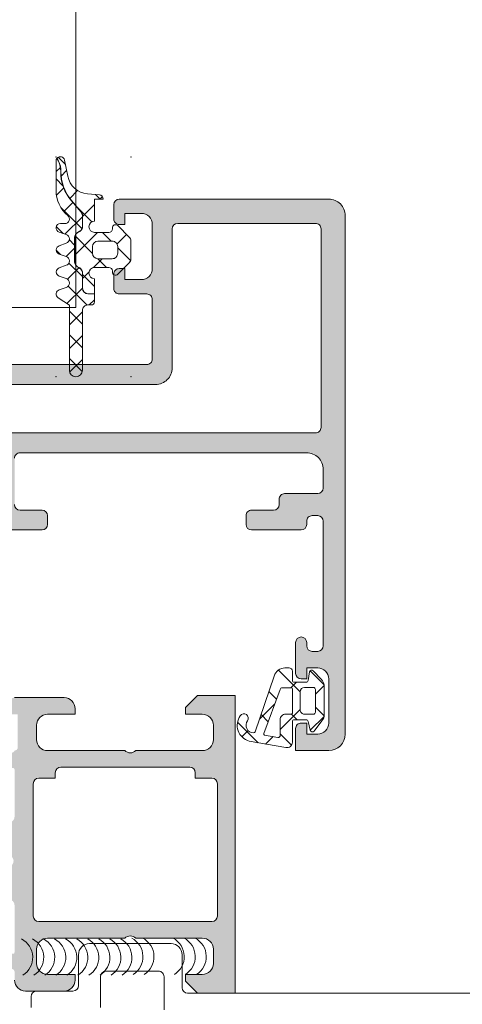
# Model space of a CAD drawing. Header units: millimetres. Extents: x 144573 to 336993, y 74252 to 247042.
# Tile 30 of 256: x 146789 to 146829, y 180468 to 180557. Entities that reach past the tile are written whole.
import ezdxf

# ---------------------------------------------------------------- set-up
doc = ezdxf.new("R2010")
doc.units = ezdxf.units.MM
doc.layers.add('FASÁDA DETAILNÍ', color=255, linetype='Continuous', lineweight=0)

msp = doc.modelspace()

# ---------------------------------------------------------------- hatches: boundary and pattern name
at = {"layer": 'FASÁDA DETAILNÍ'}
h = msp.add_hatch(dxfattribs=at)
h.set_pattern_fill('ANSI37', color=256, scale=0.48, angle=-1.272221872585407e-14, style=0)
h.set_pattern_definition([(44.99999999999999, (146796.415954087, 180540.7585184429), (-1.077630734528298, 1.077630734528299), []), (135, (146796.415954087, 180540.7585184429), (-1.077630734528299, -1.077630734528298), [])])
edge = h.paths.add_edge_path()
edge.add_line((146793.3325372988, 180533.5443322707), (146792.7254797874, 180533.7715911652))
edge.add_arc((146792.8259549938, 180534.1484273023), 0.3900009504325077, 104.92936879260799, 255.0706312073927, ccw=False)
edge.add_line((146792.7254797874, 180534.5252634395), (146793.3325372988, 180534.752522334))
edge.add_arc((146793.2259538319, 180535.1484273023), 0.4100009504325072, -74.93236632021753, 74.93236632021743)
edge.add_line((146793.3325372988, 180535.5443322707), (146792.7254797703, 180535.7715911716))
edge.add_arc((146792.8259534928, 180536.1484273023), 0.390000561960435, 104.92915839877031, 255.0708416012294, ccw=False)
edge.add_line((146792.7254797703, 180536.525263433), (146793.3325372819, 180536.7525223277))
edge.add_arc((146793.2259553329, 180537.1484273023), 0.4100005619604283, -74.93257137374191, 74.93257525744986)
edge.add_line((146793.3325372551, 180537.5443322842), (146792.725479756, 180537.7715873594))
edge.add_arc((146792.8259669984, 180538.1484700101), 0.3900489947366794, 90.00000000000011, 255.07068313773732, ccw=False)
edge.add_line((146792.8259669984, 180538.5385190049), (146793.225956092, 180538.5385190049))
edge.add_arc((146793.225956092, 180538.9485195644), 0.4100005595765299, -89.99999999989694, 49.6800643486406)
edge.add_arc((146795.425925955, 180541.5408057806), 2.989972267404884, 179.9986695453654, 229.6800621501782, ccw=False)
edge.add_line((146792.4359536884, 180541.5408752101), (146792.4359540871, 180544.2126667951))
edge.add_arc((146792.825954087, 180544.2132244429), 0.3900003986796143, 144.3594300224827, 180.0819252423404, ccw=False)
edge.add_line((146792.5090052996, 180544.4404771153), (146792.6386570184, 180544.1821858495))
edge.add_arc((146790.860142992, 180543.2894440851), 1.990000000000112, -0.6188691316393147, 26.654791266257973, ccw=False)
edge.add_arc((146796.8635255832, 180543.2245972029), 4.013732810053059, 179.381130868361, 220.6411808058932)
edge.add_line((146793.8178915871, 180540.6103736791), (146794.6987584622, 180539.5841423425))
edge.add_arc((146794.3300305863, 180539.2676443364), 0.4859333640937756, 1.1368683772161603e-13, 40.64118080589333, ccw=False)
edge.add_line((146794.8159639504, 180539.2676443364), (146794.8159639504, 180538.2700469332))
edge.add_arc((146794.3259639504, 180538.2700469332), 0.4900000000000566, -60.00000000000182, -1.1368683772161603e-13, ccw=False)
edge.add_line((146794.5709639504, 180537.8456944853), (146794.3709639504, 180537.7302244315))
edge.add_arc((146794.6259639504, 180537.2885514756), 0.5099999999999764, 119.9999999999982, 180.0000000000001)
edge.add_line((146794.1159639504, 180537.2885514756), (146794.1159639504, 180535.0515416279))
edge.add_arc((146794.6259639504, 180535.0515416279), 0.5100000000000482, 180.0000000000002, 239.999999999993)
edge.add_line((146794.3709639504, 180534.6098686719), (146794.5709639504, 180534.4943986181))
edge.add_arc((146794.3259639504, 180534.0700461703), 0.4899999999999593, 1.1368683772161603e-13, 59.99999999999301, ccw=False)
edge.add_line((146794.8159639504, 180534.0700461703), (146794.8159639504, 180532.6700484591))
edge.add_arc((146795.3259639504, 180532.6700484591), 0.509999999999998, 180, 270.0000000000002)
edge.add_line((146795.3259639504, 180532.1600484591), (146795.9159642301, 180532.1600484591))
edge.add_line((146795.9159642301, 180532.1600484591), (146795.9159632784, 180531.4484269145))
edge.add_arc((146795.6259632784, 180531.4484273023), 0.2900000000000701, -90.00000000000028, -7.662566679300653e-05, ccw=False)
edge.add_line((146795.6259632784, 180531.1584273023), (146795.3259781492, 180531.1584273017))
edge.add_arc((146795.3257966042, 180530.6486053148), 0.5098220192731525, 89.97959727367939, 180.024286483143)
edge.add_line((146794.8159746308, 180530.6483892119), (146794.8159441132, 180525.2484262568))
edge.add_arc((146794.2259456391, 180525.2484295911), 0.5899984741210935, -180.00000000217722, -0.0003238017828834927, ccw=False)
edge.add_line((146793.635947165, 180525.2484295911), (146793.635947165, 180531.1538378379))
edge.add_line((146793.635947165, 180531.1538378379), (146792.6311928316, 180531.8105413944))
edge.add_arc((146792.8259534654, 180532.1484291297), 0.3899997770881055, 104.92975907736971, 240.04057881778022, ccw=False)
edge.add_line((146792.7254759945, 180532.5252634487), (146793.3325372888, 180532.7525223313))
edge.add_arc((146793.2259538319, 180533.1484273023), 0.4100009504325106, -74.93236777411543, 74.93236632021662)
h = msp.add_hatch(dxfattribs=at)
h.set_pattern_fill('ANSI37', color=256, scale=0.625, angle=-1.272221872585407e-14, style=0)
h.set_pattern_definition([(44.99999999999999, (146796.415954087, 180540.7585184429), (-1.403165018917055, 1.403165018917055), []), (135, (146796.415954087, 180540.7585184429), (-1.403165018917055, -1.403165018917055), [])])
edge = h.paths.add_edge_path()
edge.add_arc((146797.8259471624, 180534.1485667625), 0.2900050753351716, -179.99948928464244, -44.99756332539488, ccw=False)
edge.add_line((146797.535942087, 180534.1485641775), (146797.535942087, 180534.2485584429))
edge.add_arc((146797.225942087, 180534.2485584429), 0.3099999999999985, -6.731325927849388e-11, 90.00000000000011)
edge.add_line((146797.225942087, 180534.5585584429), (146795.925966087, 180534.5585584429))
edge.add_arc((146795.9259660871, 180534.0485584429), 0.5100000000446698, 89.99999999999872, 268.8764798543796)
edge.add_line((146795.9159660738, 180533.5386564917), (146795.9159642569, 180532.1800484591))
edge.add_line((146795.9159642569, 180532.1800484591), (146795.3259639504, 180532.1800484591))
edge.add_arc((146795.3259639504, 180532.6700484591), 0.4900000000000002, 180, 269.9999999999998, ccw=False)
edge.add_line((146794.8359639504, 180532.6700484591), (146794.8359639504, 180534.0700461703))
edge.add_arc((146794.3259639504, 180534.0700461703), 0.5099999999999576, -1.144999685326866e-13, 59.99999999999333)
edge.add_line((146794.5809639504, 180534.5117191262), (146794.3809639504, 180534.62718918))
edge.add_arc((146794.6259639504, 180535.0515416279), 0.4900000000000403, 179.9999999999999, 239.99999999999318, ccw=False)
edge.add_line((146794.1359639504, 180535.0515416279), (146794.1359639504, 180537.2885514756))
edge.add_arc((146794.6259639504, 180537.2885514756), 0.4899999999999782, 119.9999999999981, 179.9999999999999, ccw=False)
edge.add_line((146794.3809639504, 180537.7129039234), (146794.5809639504, 180537.8283739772))
edge.add_arc((146794.3259639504, 180538.2700469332), 0.5100000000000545, -60.00000000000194, 1.90833280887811e-13)
edge.add_line((146794.8359639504, 180538.2700469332), (146794.8359639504, 180539.2676443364))
edge.add_arc((146794.3300305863, 180539.2676443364), 0.5059333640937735, 5.088887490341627e-14, 40.64118080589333)
edge.add_line((146794.7139345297, 180539.5971687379), (146793.8330676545, 180540.6234000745))
edge.add_arc((146796.8635255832, 180543.2245972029), 3.993732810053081, 179.381130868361, 220.6411808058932, ccw=False)
edge.add_arc((146790.860142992, 180543.2894440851), 2.010000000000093, -0.6188691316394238, 26.65479126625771)
edge.add_line((146792.6565315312, 180544.1911581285), (146792.5224903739, 180544.4581940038))
edge.add_arc((146792.825954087, 180544.2132244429), 0.3900003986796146, 11.010562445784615, 141.0879706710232, ccw=False)
edge.add_line((146793.208775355, 180544.2877106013), (146793.4883769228, 180542.8496197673))
edge.add_arc((146795.461430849, 180543.2332318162), 2.010000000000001, 191.0024964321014, 265.0047506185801)
edge.add_line((146795.2864138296, 180541.2308659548), (146796.3593736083, 180541.1370837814))
edge.add_arc((146796.3259523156, 180540.7485166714), 0.3900017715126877, 1.469873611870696, 85.0839953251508, ccw=False)
edge.add_line((146796.7158257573, 180540.7585207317), (146795.9159547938, 180540.7585207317))
edge.add_line((146795.9159547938, 180540.7585207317), (146795.9159660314, 180538.7584413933))
edge.add_arc((146795.9259660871, 180538.248539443), 0.5100000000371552, 91.12352490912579, 270)
edge.add_line((146795.9259660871, 180537.7385394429), (146797.2259420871, 180537.7385394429))
edge.add_arc((146797.225942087, 180538.0485394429), 0.3100000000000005, -89.99999999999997, 6.361109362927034e-14)
edge.add_line((146797.535942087, 180538.0485394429), (146797.535942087, 180538.1485644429))
edge.add_arc((146797.8259574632, 180538.1485362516), 0.2900153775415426, 45.00331445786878, 179.9944304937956, ccw=False)
edge.add_line((146798.0310174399, 180538.3536199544), (146799.0723144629, 180537.3130555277))
edge.add_arc((146798.725954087, 180536.9664513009), 0.4900000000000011, 1.1368683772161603e-13, 45.020162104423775, ccw=False)
edge.add_line((146799.215954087, 180536.9664513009), (146799.215954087, 180535.33040286))
edge.add_arc((146798.725954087, 180535.3304028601), 0.4899999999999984, -45.02769922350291, -1.1368683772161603e-13, ccw=False)
edge.add_line((146799.072268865, 180534.9837530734), (146798.0310204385, 180533.9435109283))
edge = h.paths.add_edge_path()
edge.add_arc((146796.2259322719, 180535.8485356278), 0.4999901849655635, 180.0000000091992, 270.0000000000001)
edge.add_line((146796.2259322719, 180535.3485454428), (146797.5259420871, 180535.3485454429))
edge.add_arc((146797.5259607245, 180535.8485268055), 0.4999813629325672, 269.9978642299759, 360.0021357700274)
edge.add_line((146798.0259420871, 180535.8485454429), (146798.0259420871, 180536.4485524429))
edge.add_arc((146797.5259607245, 180536.4485710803), 0.4999813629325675, -0.00213577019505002, 90.00213577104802)
edge.add_line((146797.525942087, 180536.9485524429), (146796.2259322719, 180536.948552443))
edge.add_arc((146796.2259322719, 180536.448562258), 0.4999901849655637, 89.99999999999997, 180)
edge.add_line((146795.725942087, 180536.448562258), (146795.725942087, 180535.8485356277))
h = msp.add_hatch(color=256, dxfattribs=at)
edge = h.paths.add_edge_path(flags=16)
edge.add_ellipse((146815.9619397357, 180520.0584677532), major_axis=(-0.4999740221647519, 0), ratio=1, start_angle=89.99702292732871, end_angle=180.0029770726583)
edge.add_line((146816.4619137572, 180520.0584937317), (146816.4619137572, 180538.0584937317))
edge.add_ellipse((146815.9619397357, 180538.0585197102), major_axis=(-0.4999740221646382, 0), ratio=1, start_angle=179.9970229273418, end_angle=270.0029770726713)
edge.add_line((146815.9619137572, 180538.5584937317), (146803.4619137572, 180538.5584937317))
edge.add_ellipse((146803.4619355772, 180538.0584719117), major_axis=(-0.500021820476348, 0), ratio=1, start_angle=270.0025002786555, end_angle=359.9974997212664)
edge.add_line((146802.9619137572, 180538.0584937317), (146802.9619137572, 180525.4554427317))
edge.add_ellipse((146801.4619148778, 180525.4554416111), major_axis=(-1.499998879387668, 0), ratio=1, start_angle=89.99995719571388, end_angle=180.00004280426, ccw=False)
edge.add_line((146801.4619137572, 180523.9554427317), (146788.4619257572, 180523.9554427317))
edge.add_ellipse((146788.4619253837, 180523.4554431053), major_axis=(-0.4999996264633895, 0), ratio=1, start_angle=-90.00004280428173, end_angle=4.280419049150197e-05)
edge.add_line((146787.9619257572, 180523.4554427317), (146787.9619257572, 180520.0584937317))
edge.add_ellipse((146788.4619253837, 180520.0584933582), major_axis=(-0.4999996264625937, 0), ratio=1, start_angle=-4.280419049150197e-05, end_angle=90.00004280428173)
edge.add_line((146788.4619257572, 180519.5584937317), (146815.9619137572, 180519.5584937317))
edge = h.paths.add_edge_path()
edge.add_line((146817.1619257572, 180490.7584987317), (146814.1619257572, 180490.7584987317))
edge.add_line((146814.1619257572, 180490.7584987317), (146814.1619257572, 180492.7584987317))
edge.add_arc((146814.6618997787, 180492.7585247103), 0.4999740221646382, 89.99702292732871, 180.0029770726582, ccw=False)
edge.add_line((146814.6619257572, 180493.2584987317), (146815.1619257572, 180493.2584987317))
edge.add_line((146815.1619257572, 180493.2584987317), (146815.1619257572, 180492.2584987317))
edge.add_line((146815.1619257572, 180492.2584987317), (146816.1619257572, 180492.2584987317))
edge.add_arc((146816.1618616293, 180493.2585628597), 1.000064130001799, 270.0036740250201, 359.9963259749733)
edge.add_line((146817.1619257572, 180493.2584987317), (146817.1619257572, 180497.2584987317))
edge.add_arc((146816.1618957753, 180497.2584687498), 1.000029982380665, 0.001717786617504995, 89.9982822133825)
edge.add_line((146816.1619257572, 180498.2584987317), (146815.1619257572, 180498.2584987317))
edge.add_line((146815.1619257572, 180498.2584987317), (146815.1619257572, 180497.2584987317))
edge.add_line((146815.1619257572, 180497.2584987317), (146814.6619257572, 180497.2584987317))
edge.add_arc((146814.6619313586, 180497.7585043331), 0.5000056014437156, 180.0006418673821, 269.9993581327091, ccw=False)
edge.add_line((146814.1619257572, 180497.7584987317), (146814.1619257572, 180500.5585017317))
edge.add_arc((146814.6619257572, 180500.5585017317), 0.5, 0, 180, ccw=False)
edge.add_line((146815.1619257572, 180500.5585017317), (146815.1619257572, 180500.2584987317))
edge.add_arc((146815.6619364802, 180500.2585094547), 0.5000107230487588, 180.0012287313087, 269.9987712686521)
edge.add_line((146815.6619257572, 180499.7584987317), (146816.1619257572, 180499.7584987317))
edge.add_arc((146816.1618578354, 180500.2585666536), 0.5000679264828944, 270.0077822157, 359.9922177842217)
edge.add_line((146816.6619257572, 180500.2584987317), (146816.6619257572, 180511.5584937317))
edge.add_arc((146816.1619039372, 180511.5584719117), 0.5000218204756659, 0.002500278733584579, 89.99749972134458)
edge.add_line((146816.1619257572, 180512.0584937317), (146815.6619257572, 180512.0584937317))
edge.add_arc((146815.6618630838, 180511.5585564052), 0.4999373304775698, 89.99281725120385, 180.007182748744)
edge.add_line((146815.1619257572, 180511.5584937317), (146815.1619257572, 180511.2584907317))
edge.add_arc((146814.6618629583, 180511.2585535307), 0.500062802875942, 270.0071953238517, 359.9928046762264, ccw=False)
edge.add_line((146814.6619257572, 180510.7584907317), (146810.1619257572, 180510.7584907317))
edge.add_arc((146810.1619313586, 180511.2584963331), 0.5000056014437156, 180.0006418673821, 269.9993581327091, ccw=False)
edge.add_line((146809.6619257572, 180511.2584907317), (146809.6619257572, 180512.0584937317))
edge.add_arc((146810.1618997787, 180512.0585197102), 0.4999740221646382, 89.99702292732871, 180.0029770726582, ccw=False)
edge.add_line((146810.1619257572, 180512.5584937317), (146812.1619257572, 180512.5584937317))
edge.add_arc((146812.1618578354, 180513.0585616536), 0.5000679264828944, 270.0077822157, 359.9922177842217)
edge.add_line((146812.6619257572, 180513.0584937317), (146812.6619257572, 180513.5584937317))
edge.add_arc((146813.1618630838, 180513.5585564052), 0.499937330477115, 89.99281725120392, 180.007182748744, ccw=False)
edge.add_line((146813.1619257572, 180514.0584937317), (146816.1619257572, 180514.0584937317))
edge.add_arc((146816.1618706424, 180514.5585488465), 0.5000551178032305, 270.0063149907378, 359.993685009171)
edge.add_line((146816.6619257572, 180514.5584937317), (146816.6619257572, 180516.2584907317))
edge.add_arc((146815.161957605, 180516.2585225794), 1.499968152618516, 359.9987834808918, 450.0012165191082)
edge.add_line((146815.1619257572, 180517.7584907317), (146789.1619257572, 180517.7584907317))
edge.add_arc((146789.1619048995, 180517.2585115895), 0.4999791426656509, 89.99760977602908, 180.0023902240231)
edge.add_line((146788.6619257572, 180517.2584907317), (146788.6619257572, 180513.0584937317))
edge.add_arc((146789.1619313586, 180513.0584993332), 0.5000056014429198, 180.0006418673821, 269.9993581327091)
edge.add_line((146789.1619257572, 180512.5584937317), (146791.1619257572, 180512.5584937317))
edge.add_arc((146791.1619039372, 180512.0584719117), 0.500021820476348, 0.002500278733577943, 89.99749972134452, ccw=False)
edge.add_line((146791.6619257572, 180512.0584937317), (146791.6619257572, 180511.2584907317))
edge.add_arc((146791.1618732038, 180511.2585432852), 0.5000525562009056, 270.00602154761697, 359.9939784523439, ccw=False)
edge.add_line((146791.1619257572, 180510.7584907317), (146786.1619247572, 180510.7584907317))
edge.add_line((146786.1619247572, 180510.7584907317), (146785.4040357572, 180510.9758117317))
edge.add_arc((146785.321344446, 180510.6874333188), 0.2999999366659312, 73.99997577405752, 142.0951853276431)
edge.add_arc((146784.8479245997, 180511.0560438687), 0.3000001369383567, 270.0000300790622, 322.0952819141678, ccw=False)
edge.add_line((146784.8479247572, 180510.7560437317), (146782.7837777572, 180510.7560457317))
edge.add_arc((146782.7837772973, 180511.1560451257), 0.3999993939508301, 158.0262304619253, 270.00006587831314, ccw=False)
edge.add_line((146782.4128357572, 180511.3057177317), (146783.2291967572, 180513.3289467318))
edge.add_arc((146783.4146670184, 180513.2541101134), 0.1999993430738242, 65.85890762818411, 158.0260921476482, ccw=False)
edge.add_line((146783.4964637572, 180513.4366177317), (146785.8801487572, 180512.3682977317))
edge.add_arc((146785.9619454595, 180512.5508058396), 0.1999997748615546, 245.8589745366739, 360.8199006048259)
edge.add_line((146786.1619247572, 180512.5536677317), (146786.1619257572, 180523.8577477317))
edge.add_arc((146785.9705112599, 180523.8661794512), 0.191600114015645, 357.4777781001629, 451.0444500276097)
edge.add_line((146785.9670187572, 180524.0577477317), (146785.5464347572, 180524.0577477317))
edge.add_line((146785.5464347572, 180524.0577477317), (146783.0808227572, 180522.6260127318))
edge.add_arc((146782.9300110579, 180522.8853497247), 0.2999997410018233, 195.9999717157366, 300.17919611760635, ccw=False)
edge.add_line((146782.6416327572, 180522.8026587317), (146782.2137617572, 180524.2948197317))
edge.add_line((146782.2137617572, 180524.2948197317), (146781.7153497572, 180525.1580947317))
edge.add_arc((146782.0617599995, 180525.3580946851), 0.4000000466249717, 90.0000347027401, 209.9999884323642, ccw=False)
edge.add_line((146782.0617597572, 180525.7580947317), (146786.1696907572, 180525.7577477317))
edge.add_line((146786.1696907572, 180525.7577477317), (146800.6617477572, 180525.7554427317))
edge.add_arc((146800.6619258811, 180526.2554425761), 0.4999998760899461, 269.9795884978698, 360.0000178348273)
edge.add_line((146801.1619257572, 180526.2554427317), (146801.1619257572, 180531.6584847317))
edge.add_arc((146800.6619261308, 180531.6584851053), 0.4999996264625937, 359.9999571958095, 450.0000428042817)
edge.add_line((146800.6619257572, 180532.1584847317), (146798.1619257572, 180532.1584847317))
edge.add_arc((146798.1619253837, 180532.6584843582), 0.4999996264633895, 179.9999571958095, 270.0000428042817, ccw=False)
edge.add_line((146797.6619257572, 180532.6584847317), (146797.6619257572, 180533.9584877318))
edge.add_arc((146798.1619048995, 180533.9585085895), 0.4999791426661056, 89.9976097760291, 180.002390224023, ccw=False)
edge.add_line((146798.1619257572, 180534.4584877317), (146798.6619257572, 180534.4584877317))
edge.add_line((146798.6619257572, 180534.4584877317), (146798.6619257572, 180533.4584877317))
edge.add_line((146798.6619257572, 180533.4584877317), (146800.1619257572, 180533.4584877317))
edge.add_arc((146800.1618940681, 180534.4585194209), 1.000031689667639, 270.001815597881, 359.9981844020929)
edge.add_line((146801.1619257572, 180534.4584877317), (146801.1619257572, 180538.4584877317))
edge.add_arc((146800.1618565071, 180538.4584184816), 1.00006925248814, 0.003967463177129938, 89.99603253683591)
edge.add_line((146800.1619257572, 180539.4584877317), (146798.6619257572, 180539.4584877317))
edge.add_line((146798.6619257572, 180539.4584877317), (146798.6619257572, 180538.4584877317))
edge.add_line((146798.6619257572, 180538.4584877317), (146798.1619257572, 180538.4584877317))
edge.add_arc((146798.1618997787, 180538.9584617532), 0.4999740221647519, 179.9970229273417, 270.0029770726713, ccw=False)
edge.add_line((146797.6619257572, 180538.9584877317), (146797.6619257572, 180540.2584907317))
edge.add_arc((146798.1619313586, 180540.2584851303), 0.5000056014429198, 90.00064186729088, 179.9993581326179, ccw=False)
edge.add_line((146798.1619257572, 180540.7584907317), (146817.1619257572, 180540.7584907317))
edge.add_arc((146817.1619550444, 180539.2585200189), 1.49997071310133, -0.0011187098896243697, 90.00111870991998, ccw=False)
edge.add_line((146818.6619257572, 180539.2584907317), (146818.6619257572, 180492.2584987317))
edge.add_arc((146817.1618654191, 180492.2585590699), 1.500060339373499, 270.0023046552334, 359.99769534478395, ccw=False)
h = msp.add_hatch(dxfattribs=at)
h.set_pattern_fill('ANSI37', color=256, scale=0.625, angle=90, style=0)
h.set_pattern_definition([(135, (147661.4800355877, 196355.2586091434), (-1.403165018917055, -1.403165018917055), []), (225, (147661.4800355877, 196355.2586091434), (1.403165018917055, -1.403165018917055), [])])
edge = h.paths.add_edge_path(flags=16)
edge.add_ellipse((146813.2597406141, 180493.5607337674), major_axis=(-0.497789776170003, 0), ratio=1, start_angle=-90.19257972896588, end_angle=0.2547220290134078, ccw=False)
edge.add_line((146813.2614137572, 180494.0585207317), (146813.7619327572, 180494.0585207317))
edge.add_ellipse((146813.7619470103, 180494.1585044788), major_axis=(-0.09998374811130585, 0), ratio=1, start_angle=89.99183227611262, end_angle=180.0087406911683)
edge.add_line((146813.8619307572, 180494.1585197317), (146813.8619347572, 180496.3589497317))
edge.add_ellipse((146813.7619301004, 180496.3589470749), major_axis=(-0.1000046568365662, 0), ratio=1, start_angle=180.0015221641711, end_angle=269.9984778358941)
edge.add_line((146813.7619327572, 180496.4589517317), (146812.9499907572, 180496.4589517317))
edge.add_ellipse((146812.949999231, 180496.2589451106), major_axis=(-0.2000066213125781, 0), ratio=1, start_angle=270.0024274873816, end_angle=344.3113846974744)
edge.add_line((146812.7574437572, 180496.3130287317), (146811.2701187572, 180492.2948877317))
edge.add_ellipse((146811.3639002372, 180492.2601742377), major_axis=(-0.09999996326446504, 0), ratio=1, start_angle=-20.31218281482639, end_angle=79.67771585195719)
edge.add_line((146811.3459817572, 180492.1617927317), (146812.5554507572, 180491.9415097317))
edge.add_ellipse((146812.5619594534, 180492.1414000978), major_axis=(-0.1999963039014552, 0), ratio=1, start_angle=88.1350321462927, end_angle=180.0010410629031)
edge.add_line((146812.7619557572, 180492.1414037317), (146812.7619557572, 180493.5585207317))
edge = h.paths.add_edge_path(flags=16)
edge.add_ellipse((146815.7619445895, 180494.2585218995), major_axis=(-0.200000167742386, 0), ratio=1, start_angle=89.99976157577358, end_angle=180.0002384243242)
edge.add_line((146815.9619447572, 180494.2585227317), (146815.9619407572, 180496.2929797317))
edge.add_ellipse((146815.7619454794, 180496.2929844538), major_axis=(-0.1999952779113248, 0), ratio=1, start_angle=179.9986471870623, end_angle=270.0004933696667)
edge.add_line((146815.7619437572, 180496.4929797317), (146814.9619337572, 180496.4929797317))
edge.add_ellipse((146814.961942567, 180496.0929689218), major_axis=(-0.4000108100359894, 0), ratio=1, start_angle=270.0012618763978, end_angle=359.9980219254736)
edge.add_line((146814.5619317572, 180496.0929827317), (146814.5619317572, 180494.4585197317))
edge.add_ellipse((146814.9619266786, 180494.458516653), major_axis=(-0.3999949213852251, 0), ratio=1, start_angle=-0.0004409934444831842, end_angle=90.00101395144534)
edge.add_line((146814.9619337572, 180494.0585217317), (146815.7619437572, 180494.0585217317))
edge = h.paths.add_edge_path()
edge.add_arc((146815.6853926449, 180492.6585298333), 0.2000083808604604, 195.0015194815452, 319.9976842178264, ccw=False)
edge.add_line((146815.4922007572, 180492.6067587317), (146815.3016667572, 180493.4102837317))
edge.add_arc((146815.1084731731, 180493.3585073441), 0.2000113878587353, 15.00285632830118, 89.99725449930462)
edge.add_line((146815.1084827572, 180493.5585187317), (146814.0119327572, 180493.5585187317))
edge.add_arc((146814.0119224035, 180493.4085310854), 0.1499876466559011, 89.9960448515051, 180.0039551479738)
edge.add_line((146813.8619347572, 180493.4085207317), (146813.8619427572, 180491.5256497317))
edge.add_arc((146813.3619428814, 180491.5256478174), 0.4999998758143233, -99.93357221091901, 0.00021936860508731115, ccw=False)
edge.add_line((146813.2756897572, 180491.0331437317), (146809.9559637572, 180491.6145327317))
edge.add_arc((146810.3620380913, 180493.058518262), 1.49999685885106, 144.9124460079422, 254.29307554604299, ccw=False)
edge.add_arc((146809.4619352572, 180493.6908252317), 0.399998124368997, -35.0880041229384, 144.9119958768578, ccw=False)
edge.add_arc((146810.3432349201, 180493.0563036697), 0.6860034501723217, 143.858814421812, 269.5156416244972)
edge.add_arc((146810.3570550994, 180492.5194272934), 0.1503878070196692, 262.5039217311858, 340.9838490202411)
edge.add_line((146810.4992357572, 180492.4704257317), (146812.2269177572, 180497.5166517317))
edge.add_arc((146813.1930097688, 180497.2585305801), 0.9999801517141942, 89.99942769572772, 165.041089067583, ccw=False)
edge.add_line((146813.1930197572, 180498.2585107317), (146813.5619247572, 180498.2585227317))
edge.add_arc((146813.5619040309, 180497.9585030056), 0.3000197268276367, 0.003194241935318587, 89.99604181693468, ccw=False)
edge.add_line((146813.8619237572, 180497.9585197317), (146813.8619237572, 180497.1085047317))
edge.add_arc((146814.0119078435, 180497.108491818), 0.1499840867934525, 179.9950667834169, 270.0049332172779)
edge.add_line((146814.0119207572, 180496.9585077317), (146815.1084827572, 180496.9585187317))
edge.add_arc((146815.1084736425, 180497.1585333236), 0.200014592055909, 270.0026109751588, 344.9976256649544)
edge.add_line((146815.3016707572, 180497.1067577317), (146815.4307647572, 180497.9101297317))
edge.add_arc((146815.6239406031, 180497.8584053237), 0.199980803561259, 44.99255557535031, 165.0102129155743, ccw=False)
edge.add_line((146815.7653667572, 180497.9997947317), (146816.4918857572, 180497.2239247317))
edge.add_arc((146815.7619441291, 180496.5404143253), 1.000000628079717, -3.4006579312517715e-05, 43.11853767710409, ccw=False)
edge.add_line((146816.7619447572, 180496.5404137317), (146816.7619447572, 180494.0617807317))
edge.add_arc((146815.7619418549, 180494.0617817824), 1.00000290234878, 322.17220691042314, 359.9999398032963, ccw=False)
edge.add_line((146816.5518017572, 180493.4484897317), (146815.8386027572, 180492.5299607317))
h = msp.add_hatch(color=256, dxfattribs=at)
edge = h.paths.add_edge_path()
edge.add_arc((146788.5419464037, 180472.4586496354), 0.120000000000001, 270.0000000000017, 360.00000000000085, ccw=False)
edge.add_line((146788.5419464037, 180472.3386496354), (146785.7819484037, 180472.3386496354))
edge.add_arc((146785.7819484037, 180472.0386496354), 0.3000000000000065, 450, 539.9999999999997)
edge.add_line((146785.4819484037, 180472.0386496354), (146785.4819484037, 180471.0586753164))
edge.add_arc((146785.7819484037, 180471.0586753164), 0.3000000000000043, 179.9999999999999, 270)
edge.add_line((146785.7819484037, 180470.7586753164), (146787.6619594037, 180470.7586753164))
edge.add_arc((146787.9295027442, 180470.6798082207), 0.2789255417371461, 88.83712992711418, 163.575405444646, ccw=False)
edge.add_line((146787.9351634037, 180470.9586763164), (146788.3887574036, 180470.9586763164))
edge.add_arc((146788.3944258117, 180470.6798388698), 0.2788950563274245, 16.419876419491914, 91.16458937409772, ccw=False)
edge.add_line((146788.6619464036, 180470.7586753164), (146788.6619464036, 180469.9585006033))
edge.add_arc((146789.6619464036, 180469.9585006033), 0.9999999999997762, 179.9999999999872, 269.9999999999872)
edge.add_line((146789.6619464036, 180468.9585006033), (146793.1619537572, 180468.9585006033))
edge.add_arc((146793.1619339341, 180469.9585204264), 1.000019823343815, 270.0011357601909, 359.9988642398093)
edge.add_line((146794.1619537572, 180469.9585006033), (146794.1619537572, 180470.4585006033))
edge.add_line((146794.1619537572, 180470.4585006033), (146791.6619537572, 180470.4585006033))
edge.add_arc((146791.6619991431, 180471.4585459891), 1.000045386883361, 180.0026002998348, 269.99739970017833, ccw=False)
edge.add_line((146790.6619537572, 180471.4585006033), (146790.6619537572, 180472.7585189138))
edge.add_arc((146791.662006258, 180472.758466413), 1.000052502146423, 90.00300791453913, 179.9969920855, ccw=False)
edge.add_line((146791.6619537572, 180473.7585189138), (146798.6619537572, 180473.7585189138))
edge.add_arc((146799.1619537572, 180473.2333971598), 0.7250881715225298, 46.40381611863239, 133.5961838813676, ccw=False)
edge.add_line((146799.6619537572, 180473.7585189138), (146805.696041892, 180473.7585189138))
edge.add_arc((146805.6959893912, 180472.758466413), 1.000052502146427, 360.0030079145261, 449.9969920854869, ccw=False)
edge.add_line((146806.696041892, 180472.7585189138), (146806.696041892, 180471.4585006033))
edge.add_arc((146805.6959965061, 180471.4585459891), 1.000045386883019, 270.00260029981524, 359.9973997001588, ccw=False)
edge.add_line((146805.696041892, 180470.4585006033), (146804.1619537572, 180470.4585006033))
edge.add_line((146804.1619537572, 180470.4585006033), (146804.1619537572, 180469.8584944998))
edge.add_line((146804.1619537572, 180469.8584944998), (146805.2619598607, 180468.7585189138))
edge.add_line((146805.2619598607, 180468.7585189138), (146808.6619537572, 180468.7585189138))
edge.add_line((146808.6619537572, 180468.7585189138), (146808.6619537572, 180495.7584197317))
edge.add_line((146808.6619537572, 180495.7584197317), (146805.2619598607, 180495.7584197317))
edge.add_line((146805.2619598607, 180495.7584197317), (146804.1619537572, 180494.6584441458))
edge.add_line((146804.1619537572, 180494.6584441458), (146804.1619537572, 180494.0584380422))
edge.add_line((146804.1619537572, 180494.0584380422), (146805.696041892, 180494.0584380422))
edge.add_arc((146805.6959965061, 180493.0583926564), 1.000045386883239, 360.0026002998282, 449.99739970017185, ccw=False)
edge.add_line((146806.696041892, 180493.0584380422), (146806.696041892, 180491.7584197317))
edge.add_arc((146805.6959893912, 180491.7584722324), 1.000052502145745, 270.00300791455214, 359.99699208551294, ccw=False)
edge.add_line((146805.696041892, 180490.7584197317), (146799.6619537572, 180490.7584197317))
edge.add_arc((146799.1619537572, 180491.2835414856), 0.7250881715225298, 226.4038161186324, 313.59618388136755, ccw=False)
edge.add_line((146798.6619537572, 180490.7584197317), (146791.6619537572, 180490.7584197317))
edge.add_arc((146791.662006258, 180491.7584722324), 1.000052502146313, 180.0030079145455, 269.99699208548, ccw=False)
edge.add_line((146790.6619537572, 180491.7584197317), (146790.6619537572, 180493.0584380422))
edge.add_arc((146791.6619991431, 180493.0583926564), 1.000045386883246, 90.0026002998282, 179.9973997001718, ccw=False)
edge.add_line((146791.6619537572, 180494.0584380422), (146794.1619537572, 180494.0584380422))
edge.add_line((146794.1619537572, 180494.0584380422), (146794.1619537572, 180494.5584380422))
edge.add_arc((146793.1619339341, 180494.5584182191), 1.000019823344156, 360.0011357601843, 449.9988642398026)
edge.add_line((146793.1619537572, 180495.5584380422), (146788.6619537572, 180495.5584380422))
edge.add_arc((146788.6619434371, 180495.0584483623), 0.4999896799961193, 449.9988173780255, 540.0011826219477)
edge.add_line((146788.1619537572, 180495.0584380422), (146788.1619537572, 180494.0584380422))
edge.add_line((146788.1619537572, 180494.0584380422), (146788.961956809, 180494.0584380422))
edge.add_line((146788.961956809, 180494.0584380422), (146788.961956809, 180491.0584227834))
edge.add_arc((146788.6619490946, 180491.0584200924), 0.3000077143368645, 269.9994860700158, 360.00051393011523, ccw=False)
edge.add_arc((146788.3944258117, 180490.8372488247), 0.2788950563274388, 268.83541062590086, 343.5801235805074, ccw=False)
edge.add_line((146788.3887574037, 180490.5584113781), (146787.9351634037, 180490.5584113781))
edge.add_arc((146787.9295027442, 180490.8372794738), 0.2789255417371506, 196.4245945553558, 271.1628700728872, ccw=False)
edge.add_line((146787.6619594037, 180490.7584123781), (146785.7819484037, 180490.7584123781))
edge.add_arc((146785.7819484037, 180490.4584123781), 0.3000000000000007, 449.9999999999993, 539.9999999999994)
edge.add_line((146785.4819484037, 180490.4584123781), (146785.4819484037, 180489.478438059))
edge.add_arc((146785.7819484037, 180489.4784380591), 0.3000000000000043, 180, 270)
edge.add_line((146785.7819484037, 180489.1784380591), (146788.5419464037, 180489.1784380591))
edge.add_arc((146788.5419464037, 180489.0584380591), 0.1200000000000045, 360, 449.9999999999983, ccw=False)
edge.add_line((146788.6619464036, 180489.0584380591), (146788.6619464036, 180484.7584123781))
edge.add_arc((146788.1619464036, 180484.7584123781), 0.4999999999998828, 270.0000000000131, 360.0000000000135, ccw=False)
edge.add_line((146788.1619464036, 180484.2584123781), (146787.4619464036, 180484.2584123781))
edge.add_line((146787.4619464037, 180484.2584123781), (146785.0691260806, 180485.6399078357))
edge.add_arc((146785.0000661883, 180485.5202925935), 0.1381197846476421, 419.9999999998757, 547.7024374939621)
edge.add_arc((146789.8414174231, 180485.9679109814), 4.999999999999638, 185.3492280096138, 251.2905992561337)
edge.add_arc((146788.0771912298, 180480.7585438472), 0.5000000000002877, 288.7094007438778, 431.2905992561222, ccw=False)
edge.add_arc((146789.8414174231, 180475.549176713), 4.999999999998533, 108.7094007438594, 174.6507719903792)
edge.add_arc((146785.0000661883, 180475.996795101), 0.1381197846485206, 172.2975625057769, 299.9999999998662)
edge.add_line((146785.0691260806, 180475.8771798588), (146787.4619464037, 180477.2586753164))
edge.add_line((146787.4619464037, 180477.2586753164), (146788.1619464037, 180477.2586753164))
edge.add_arc((146788.1619464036, 180476.7586753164), 0.5000000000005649, 359.9999999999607, 449.99999999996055, ccw=False)
edge.add_line((146788.6619464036, 180476.7586753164), (146788.6619464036, 180472.4586496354))
edge = h.paths.add_edge_path(flags=16)
edge.add_arc((146806.5619476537, 180487.7584273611), 0.5, 360, 450, ccw=False)
edge.add_line((146807.0619476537, 180487.7584273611), (146807.0619476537, 180475.7585189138))
edge.add_arc((146806.5619476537, 180475.7585189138), 0.5, 270, 360, ccw=False)
edge.add_line((146806.5619476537, 180475.2585189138), (146790.8619659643, 180475.2585189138))
edge.add_arc((146790.8619659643, 180475.7585189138), 0.5, 180, 270, ccw=False)
edge.add_line((146790.3619659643, 180475.7585189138), (146790.3619659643, 180487.7584273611))
edge.add_arc((146790.8619659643, 180487.7584273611), 0.5, 90, 180, ccw=False)
edge.add_line((146790.8619659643, 180488.2584273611), (146792.3619659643, 180488.2584273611))
edge.add_line((146792.3619659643, 180488.2584273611), (146792.3619659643, 180488.7584273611))
edge.add_arc((146792.8619659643, 180488.7584273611), 0.5000000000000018, 90.0000000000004, 180, ccw=False)
edge.add_line((146792.8619659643, 180489.2584273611), (146804.5619476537, 180489.2584273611))
edge.add_arc((146804.5619476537, 180488.7584273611), 0.5, 360, 449.9999999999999, ccw=False)
edge.add_line((146805.0619476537, 180488.7584273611), (146805.0619476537, 180488.2584273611))
edge.add_line((146805.0619476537, 180488.2584273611), (146806.5619476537, 180488.2584273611))

# ---------------------------------------------------------------- linework, layer by layer
for p, q in [((146805.2619598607, 180495.7584197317), (146804.1619537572, 180494.6584441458)), ((146808.6619537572, 180495.7584197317), (146805.2619598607, 180495.7584197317)), ((146808.6619537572, 180468.7585189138), (146808.6619537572, 180495.7584197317)), ((146793.1619537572, 180495.5584380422), (146788.6619537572, 180495.5584380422)), ((146791.6619537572, 180494.0584380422), (146794.1619537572, 180494.0584380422)), ((146794.1619537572, 180494.0584380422), (146794.1619537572, 180494.5584380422)), ((146804.1619537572, 180494.6584441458), (146804.1619537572, 180494.0584380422)), ((146804.1619537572, 180494.0584380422), (146805.696041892, 180494.0584380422)), ((146790.6619537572, 180491.7584197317), (146790.6619537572, 180493.0584380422)), ((146806.696041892, 180493.0584380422), (146806.696041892, 180491.7584197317)), ((146798.6619537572, 180490.7584197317), (146791.6619537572, 180490.7584197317)), ((146805.696041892, 180490.7584197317), (146799.6619537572, 180490.7584197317)), ((146792.3619659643, 180488.2584273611), (146792.3619659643, 180488.7584273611)), ((146792.8619659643, 180489.2584273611), (146804.5619476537, 180489.2584273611)), ((146805.0619476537, 180488.7584273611), (146805.0619476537, 180488.2584273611)), ((146790.3619659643, 180475.7585189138), (146790.3619659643, 180487.7584273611)), ((146790.8619659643, 180488.2584273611), (146792.3619659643, 180488.2584273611)), ((146805.0619476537, 180488.2584273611), (146806.5619476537, 180488.2584273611)), ((146807.0619476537, 180487.7584273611), (146807.0619476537, 180475.7585189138)), ((146806.5619476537, 180475.2585189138), (146790.8619659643, 180475.2585189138)), ((146791.6619537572, 180473.7585189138), (146798.6619537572, 180473.7585189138)), ((146799.6619537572, 180473.7585189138), (146805.696041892, 180473.7585189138)), ((146790.6619537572, 180471.4585006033), (146790.6619537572, 180472.7585189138)), ((146806.696041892, 180472.7585189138), (146806.696041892, 180471.4585006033)), ((146794.1619537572, 180470.4585006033), (146791.6619537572, 180470.4585006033)), ((146794.1619537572, 180469.9585006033), (146794.1619537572, 180470.4585006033)), ((146805.696041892, 180470.4585006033), (146804.1619537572, 180470.4585006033)), ((146804.1619537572, 180470.4585006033), (146804.1619537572, 180469.8584944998)), ((146804.1619537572, 180469.8584944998), (146805.2619598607, 180468.7585189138)), ((146789.6619464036, 180468.9585006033), (146793.1619537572, 180468.9585006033)), ((146805.2619598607, 180468.7585189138), (146808.6619537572, 180468.7585189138))]:
    msp.add_line(p, q, dxfattribs=at)
msp.add_lwpolyline([(146750.2260419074, 180611.9038972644), (146750.2260419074, 180999.5946741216), (146794.2260419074, 180999.5946741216), (146794.2260419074, 180611.9038972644), (146794.2260419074, 180530.9330184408), (146750.2260419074, 180530.9330184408)], close=True, dxfattribs=at)
at = {"layer": 'FASÁDA DETAILNÍ', "color": 7}
for points in [[(146793.3325372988, 180533.5443322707), (146792.7254797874, 180533.7715911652, -0.7683067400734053), (146792.7254797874, 180534.5252634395), (146793.3325372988, 180534.752522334, 0.7663896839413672), (146793.3325372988, 180535.5443322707), (146792.7254797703, 180535.7715911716, -0.7683096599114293), (146792.7254797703, 180536.525263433), (146793.3325372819, 180536.7525223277, 0.766392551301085), (146793.3325372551, 180537.5443322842), (146792.725479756, 180537.7715873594, -0.8775222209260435), (146792.8259669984, 180538.5385190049), (146793.225956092, 180538.5385190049, 0.6981291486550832), (146793.4912490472, 180539.2611217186, -0.2202365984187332), (146792.4359536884, 180541.5408752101), (146792.435954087, 180544.2126667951, -0.1571434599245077), (146792.5090052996, 180544.4404771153), (146792.6386570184, 180544.1821858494, -0.1195687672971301), (146792.8500269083, 180543.2679499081, 0.1820014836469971), (146793.8178915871, 180540.6103736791), (146794.6987584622, 180539.5841423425, -0.1792130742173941), (146794.8159639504, 180539.2676443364), (146794.8159639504, 180538.2700469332, -0.2679491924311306), (146794.5709639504, 180537.8456944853), (146794.3709639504, 180537.7302244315, 0.2679491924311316), (146794.1159639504, 180537.2885514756), (146794.1159639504, 180535.0515416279, 0.2679491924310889), (146794.3709639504, 180534.6098686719), (146794.5709639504, 180534.4943986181, -0.2679491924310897), (146794.8159639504, 180534.0700461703), (146794.8159639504, 180532.6700484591, 0.4142135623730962), (146795.3259639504, 180532.1600484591), (146795.9159642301, 180532.1600484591), (146795.9159632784, 180531.4484269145, -0.4142131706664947), (146795.6259632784, 180531.1584273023), (146795.3259781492, 180531.1584273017, 0.414442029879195), (146794.8159746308, 180530.6483892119), (146794.8159441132, 180525.2484262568, -0.999997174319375), (146793.635947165, 180525.2484295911), (146793.635947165, 180531.1538378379), (146792.6311928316, 180531.8105413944, -0.6688782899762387), (146792.7254759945, 180532.5252634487), (146793.3325372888, 180532.7525223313, 0.7663896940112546), (146793.3325372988, 180533.5443322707)], [(146798.0310204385, 180533.9435109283, -0.6681907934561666), (146797.535942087, 180534.1485641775), (146797.535942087, 180534.2485584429, 0.41421356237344), (146797.225942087, 180534.5585584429), (146795.9259660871, 180534.5585584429, 0.9902431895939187), (146795.9159660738, 180533.5386564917), (146795.9159642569, 180532.1800484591), (146795.3259639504, 180532.1800484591, -0.4142135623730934), (146794.8359639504, 180532.6700484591), (146794.8359639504, 180534.0700461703, 0.267949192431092), (146794.5809639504, 180534.5117191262), (146794.3809639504, 180534.62718918, -0.2679491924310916), (146794.1359639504, 180535.0515416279), (146794.1359639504, 180537.2885514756, -0.267949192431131), (146794.3809639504, 180537.7129039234), (146794.5809639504, 180537.8283739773, 0.2679491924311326), (146794.8359639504, 180538.2700469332), (146794.8359639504, 180539.2676443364, 0.1792130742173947), (146794.7139345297, 180539.5971687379), (146793.8330676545, 180540.6234000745, -0.1820014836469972), (146792.8700257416, 180543.2677338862, 0.1195687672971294), (146792.6565315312, 180544.1911581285), (146792.5224903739, 180544.4581940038, -0.6375452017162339), (146793.208775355, 180544.2877106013), (146793.4883769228, 180542.8496197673, 0.3346062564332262), (146795.2864138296, 180541.2308659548), (146796.3593736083, 180541.1370837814, -0.381933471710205), (146796.7158257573, 180540.7585207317), (146795.9159547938, 180540.7585207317), (146795.9159660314, 180538.7584413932, 0.9902431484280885), (146795.9259660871, 180537.7385394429), (146797.225942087, 180537.7385394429, 0.414213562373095), (146797.535942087, 180538.0485394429), (146797.535942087, 180538.1485644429, -0.6681225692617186), (146798.0310174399, 180538.3536199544), (146799.0723144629, 180537.3130555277, -0.1990038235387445), (146799.215954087, 180536.9664513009), (146799.215954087, 180535.3304028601, -0.199038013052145), (146799.072268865, 180534.9837530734), (146798.0310204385, 180533.9435109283)], [(146795.725942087, 180535.8485356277, 0.4142135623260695), (146796.2259322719, 180535.3485454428), (146797.5259420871, 180535.3485454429, 0.4142353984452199), (146798.0259420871, 180535.8485454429), (146798.0259420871, 180536.4485524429, 0.4142353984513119), (146797.525942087, 180536.9485524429), (146796.2259322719, 180536.948552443, 0.4142135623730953), (146795.725942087, 180536.448562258), (146795.725942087, 180535.8485356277)]]:
    msp.add_lwpolyline(points, format="xyb", close=True, dxfattribs=at)
at = {"layer": 'FASÁDA DETAILNÍ'}
for points in [[(146786.1696907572, 180525.7577477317), (146800.6617477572, 180525.7554427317), (146800.6617477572, 180525.7554427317, 0.414318), (146801.1619257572, 180526.2554427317), (146801.1619257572, 180531.6584847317), (146801.1619257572, 180531.6584847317, 0.414214), (146800.6619257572, 180532.1584847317), (146798.1619257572, 180532.1584847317), (146798.1619257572, 180532.1584847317, -0.414214), (146797.6619257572, 180532.6584847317), (146797.6619257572, 180533.9584877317), (146797.6619257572, 180533.9584877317, -0.414238), (146798.1619257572, 180534.4584877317), (146798.6619257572, 180534.4584877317), (146798.6619257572, 180533.4584877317), (146800.1619257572, 180533.4584877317), (146800.1619257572, 180533.4584877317, 0.414195), (146801.1619257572, 180534.4584877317), (146801.1619257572, 180538.4584877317), (146801.1619257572, 180538.4584877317, 0.414173), (146800.1619257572, 180539.4584877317), (146798.6619257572, 180539.4584877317), (146798.6619257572, 180538.4584877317), (146798.1619257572, 180538.4584877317), (146798.1619257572, 180538.4584877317, -0.414244), (146797.6619257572, 180538.9584877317), (146797.6619257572, 180540.2584907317), (146797.6619257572, 180540.2584907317, -0.414207), (146798.1619257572, 180540.7584907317), (146817.1619257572, 180540.7584907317), (146817.1619257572, 180540.7584907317, -0.414225), (146818.6619257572, 180539.2584907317), (146818.6619257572, 180492.2584987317), (146818.6619257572, 180492.2584987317, -0.41419), (146817.1619257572, 180490.7584987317), (146817.1619257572, 180490.7584987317), (146814.1619257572, 180490.7584987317), (146814.1619257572, 180492.7584987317), (146814.1619257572, 180492.7584987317, -0.414244), (146814.6619257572, 180493.2584987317), (146815.1619257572, 180493.2584987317), (146815.1619257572, 180492.2584987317), (146816.1619257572, 180492.2584987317), (146816.1619257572, 180492.2584987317, 0.414176), (146817.1619257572, 180493.2584987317), (146817.1619257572, 180497.2584987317), (146817.1619257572, 180497.2584987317, 0.414196), (146816.1619257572, 180498.2584987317), (146815.1619257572, 180498.2584987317), (146815.1619257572, 180497.2584987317), (146814.6619257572, 180497.2584987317), (146814.6619257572, 180497.2584987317, -0.414207), (146814.1619257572, 180497.7584987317), (146814.1619257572, 180500.5585017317), (146814.1619257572, 180500.5585017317, -1), (146815.1619257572, 180500.5585017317), (146815.1619257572, 180500.2584987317), (146815.1619257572, 180500.2584987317, 0.414201), (146815.6619257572, 180499.7584987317), (146816.1619257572, 180499.7584987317), (146816.1619257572, 180499.7584987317, 0.414134), (146816.6619257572, 180500.2584987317), (146816.6619257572, 180511.5584937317), (146816.6619257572, 180511.5584937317, 0.414188), (146816.1619257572, 180512.0584937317), (146815.6619257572, 180512.0584937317), (146815.6619257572, 180512.0584937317, 0.414287), (146815.1619257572, 180511.5584937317), (146815.1619257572, 180511.2584907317), (146815.1619257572, 180511.2584907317, -0.41414), (146814.6619257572, 180510.7584907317), (146810.1619257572, 180510.7584907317), (146810.1619257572, 180510.7584907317, -0.414207), (146809.6619257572, 180511.2584907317), (146809.6619257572, 180512.0584937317), (146809.6619257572, 180512.0584937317, -0.414244), (146810.1619257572, 180512.5584937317), (146812.1619257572, 180512.5584937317), (146812.1619257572, 180512.5584937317, 0.414134), (146812.6619257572, 180513.0584937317), (146812.6619257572, 180513.5584937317), (146812.6619257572, 180513.5584937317, -0.414287), (146813.1619257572, 180514.0584937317), (146816.1619257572, 180514.0584937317), (146816.1619257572, 180514.0584937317, 0.414149), (146816.6619257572, 180514.5584937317), (146816.6619257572, 180516.2584907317), (146816.6619257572, 180516.2584907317, 0.414226), (146815.1619257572, 180517.7584907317), (146789.1619257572, 180517.7584907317), (146789.1619257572, 180517.7584907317, 0.414238), (146788.6619257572, 180517.2584907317)], [(146788.6619257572, 180513.0584937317, 0.414207), (146789.1619257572, 180512.5584937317), (146791.1619257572, 180512.5584937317), (146791.1619257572, 180512.5584937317, -0.414188), (146791.6619257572, 180512.0584937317), (146791.6619257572, 180511.2584907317), (146791.6619257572, 180511.2584907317, -0.414152), (146791.1619257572, 180510.7584907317), (146786.1619247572, 180510.7584907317)], [(146922.8980943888, 180468.7585189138), (146804.3619537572, 180468.7585189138, -0.414213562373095), (146803.8619537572, 180469.2585189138), (146803.8619537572, 180472.2585189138, 0.414213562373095), (146802.8619537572, 180473.2585189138), (146795.4619537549, 180473.2585189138, 0.4142135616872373), (146794.4619537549, 180472.2585189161), (146794.4619537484, 180469.4585189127, -0.4142135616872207), (146793.9619537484, 180468.9585189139), (146790.6619537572, 180468.9585189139, 0.414213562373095), (146790.1619537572, 180468.4585189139), (146790.1619537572, 180467.4585189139, 0.414213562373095)], [(146796.4619557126, 180467.4585189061), (146796.4619557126, 180470.2585189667, -0.4142135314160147), (146796.9619557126, 180470.7585189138), (146801.728004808, 180470.7585189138, -0.4142135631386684), (146802.228004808, 180470.2585189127), (146802.2280048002, 180467.2585189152, 0.4142135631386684)]]:
    msp.add_lwpolyline(points, format="xyb", dxfattribs=at)
at = {"layer": 'FASÁDA DETAILNÍ', "extrusion": (0, 0, -1)}
for points in [[(-146815.9619137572, 180519.5584937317, -0.414244), (-146816.4619137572, 180520.0584937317), (-146816.4619137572, 180538.0584937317), (-146816.4619137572, 180538.0584937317, -0.414244), (-146815.9619137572, 180538.5584937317), (-146803.4619137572, 180538.5584937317), (-146803.4619137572, 180538.5584937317, -0.414188), (-146802.9619137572, 180538.0584937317), (-146802.9619137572, 180525.4554427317), (-146802.9619137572, 180525.4554427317, 0.414214), (-146801.4619137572, 180523.9554427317), (-146788.4619257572, 180523.9554427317), (-146788.4619257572, 180523.9554427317, -0.414214), (-146787.9619257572, 180523.4554427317), (-146787.9619257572, 180520.0584937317), (-146787.9619257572, 180520.0584937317, -0.414214), (-146788.4619257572, 180519.5584937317), (-146815.9619137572, 180519.5584937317)], [(-146812.7619557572, 180493.5585207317, 0.416502), (-146813.2614137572, 180494.0585207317), (-146813.7619327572, 180494.0585207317), (-146813.7619327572, 180494.0585207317, -0.4143), (-146813.8619307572, 180494.1585197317), (-146813.8619347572, 180496.3589497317), (-146813.8619347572, 180496.3589497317, -0.414198), (-146813.7619327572, 180496.4589517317), (-146812.9499907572, 180496.4589517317), (-146812.9499907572, 180496.4589517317, -0.336095), (-146812.7574437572, 180496.3130287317), (-146811.2701187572, 180492.2948877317), (-146811.2701187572, 180492.2948877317, -0.466254), (-146811.3459817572, 180492.1617927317), (-146812.5554507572, 180491.9415097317), (-146812.5554507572, 180491.9415097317, -0.423785), (-146812.7619557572, 180492.1414037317), (-146812.7619557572, 180493.5585207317)], [(-146815.7619437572, 180494.0585217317, -0.414216), (-146815.9619447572, 180494.2585227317), (-146815.9619407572, 180496.2929797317), (-146815.9619407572, 180496.2929797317, -0.414223), (-146815.7619437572, 180496.4929797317), (-146814.9619337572, 180496.4929797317), (-146814.9619337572, 180496.4929797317, -0.414197), (-146814.5619317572, 180496.0929827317), (-146814.5619317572, 180494.4585197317), (-146814.5619317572, 180494.4585197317, -0.414221), (-146814.9619337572, 180494.0585217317), (-146815.7619437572, 180494.0585217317)]]:
    msp.add_lwpolyline(points, format="xyb", close=True, dxfattribs=at)
at = {"layer": 'FASÁDA DETAILNÍ'}
msp.add_lwpolyline([(146815.8386027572, 180492.5299607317, -0.606792), (146815.4922007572, 180492.6067587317), (146815.3016667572, 180493.4102837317), (146815.3016667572, 180493.4102837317, 0.339427), (146815.1084827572, 180493.5585187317), (146814.0119327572, 180493.5585187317), (146814.0119327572, 180493.5585187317, 0.414254), (146813.8619347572, 180493.4085207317), (146813.8619427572, 180491.5256497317), (146813.8619427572, 180491.5256497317, -0.465956), (146813.2756897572, 180491.0331437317), (146809.9559637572, 180491.6145327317), (146809.9559637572, 180491.6145327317, -0.517137), (146809.1346287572, 180493.9207577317, -1), (146809.7892417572, 180493.4608927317, 0.610743), (146810.3374357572, 180492.3703247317, 0.356477), (146810.4992357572, 180492.4704257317), (146812.2269177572, 180497.5166517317), (146812.2269177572, 180497.5166517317, -0.339657), (146813.1930197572, 180498.2585107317), (146813.5619247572, 180498.2585227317), (146813.5619247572, 180498.2585227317, -0.414177), (146813.8619237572, 180497.9585197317), (146813.8619237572, 180497.1085047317), (146813.8619237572, 180497.1085047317, 0.414264), (146814.0119207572, 180496.9585077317), (146815.1084827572, 180496.9585187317), (146815.1084827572, 180496.9585187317, 0.33943), (146815.3016707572, 180497.1067577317), (146815.4307647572, 180497.9101297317), (146815.4307647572, 180497.9101297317, -0.577453), (146815.7653667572, 180497.9997947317), (146816.4918857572, 180497.2239247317), (146816.4918857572, 180497.2239247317, -0.190392), (146816.7619447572, 180496.5404137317), (146816.7619447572, 180494.0617807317), (146816.7619447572, 180494.0617807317, -0.16657), (146816.5518017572, 180493.4484897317), (146815.8386027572, 180492.5299607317)], format="xyb", close=True, dxfattribs=at)
for centre, radius, start, end in [((146793.1619339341, 180494.5584182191), 1.000019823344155, 0.001135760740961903, 89.99886423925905), ((146791.6619991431, 180493.0583926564), 1.000045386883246, 90.00260029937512, 179.9973997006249), ((146805.6959965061, 180493.0583926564), 1.000045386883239, 0.002600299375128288, 89.99739970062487), ((146791.662006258, 180491.7584722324), 1.000052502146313, 180.0030079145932, 269.9969920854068), ((146805.6959893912, 180491.7584722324), 1.000052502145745, 270.0030079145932, 359.9969920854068), ((146799.1619537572, 180491.2835414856), 0.7250881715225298, 226.4038161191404, 313.5961838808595), ((146792.8619659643, 180488.7584273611), 0.5000000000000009, 90, 180), ((146804.5619476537, 180488.7584273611), 0.4999999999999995, 0, 90), ((146790.8619659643, 180487.7584273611), 0.5, 90, 180), ((146806.5619476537, 180487.7584273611), 0.5, 0, 90), ((146790.8619659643, 180475.7585189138), 0.5, 180, 270), ((146806.5619476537, 180475.7585189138), 0.5, 270, 0), ((146788.4059758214, 180472.0071092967), 1.906465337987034, 302.0320455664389, 62.03204556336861), ((146789.4059758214, 180472.0071092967), 1.906465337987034, 302.0320455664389, 62.03204556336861), ((146791.662006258, 180472.758466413), 1.000052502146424, 90.00300791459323, 179.9969920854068), ((146790.4059758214, 180472.0071092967), 1.906465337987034, 302.0320455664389, 62.03204556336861), ((146791.4059758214, 180472.0071092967), 1.906465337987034, 302.0320455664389, 62.03204556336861), ((146792.4059758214, 180472.0071092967), 1.906465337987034, 302.0320455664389, 62.03204556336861), ((146793.4059758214, 180472.0071092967), 1.906465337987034, 302.0320455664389, 62.03204556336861), ((146794.4059758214, 180472.0071092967), 1.906465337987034, 302.0320455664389, 62.03204556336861), ((146795.4059758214, 180472.0071092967), 1.906465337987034, 302.0320455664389, 62.03204556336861), ((146796.4059758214, 180472.0071092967), 1.906465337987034, 302.0320455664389, 62.03204556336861), ((146797.4059758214, 180472.0071092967), 1.906465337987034, 302.0320455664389, 62.03204556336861), ((146799.1619537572, 180473.2333971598), 0.7250881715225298, 46.40381611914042, 133.5961838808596), ((146798.4047769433, 180472.0747096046), 1.906465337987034, 302.0320455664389, 62.03204556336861), ((146799.4047769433, 180472.0747096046), 1.906465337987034, 302.0320455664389, 62.03204556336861), ((146802.1507769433, 180472.0747096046), 1.906465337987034, 302.0320455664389, 62.03204556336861), ((146803.1507769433, 180472.0747096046), 1.906465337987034, 302.0320455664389, 62.03204556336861), ((146804.1507769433, 180472.0747096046), 1.906465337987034, 302.0320455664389, 62.03204556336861), ((146805.6959893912, 180472.758466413), 1.000052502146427, 0.003007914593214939, 89.99699208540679), ((146791.6619991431, 180471.4585459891), 1.000045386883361, 180.0026002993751, 269.9973997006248), ((146805.6959965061, 180471.4585459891), 1.000045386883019, 270.0026002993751, 359.9973997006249), ((146789.6619464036, 180469.9585006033), 0.9999999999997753, 180, 270), ((146793.1619339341, 180469.9585204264), 1.000019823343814, 270.001135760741, 359.998864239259)]:
    msp.add_arc(centre, radius, start, end, dxfattribs=at)
for p in [(146792.435954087, 180544.5885184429), (146799.215954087, 180544.5885184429), (146792.435954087, 180524.6585184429), (146799.215954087, 180524.6585184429)]:
    msp.add_point(p, dxfattribs=at)

doc.saveas('drawing.dxf')
